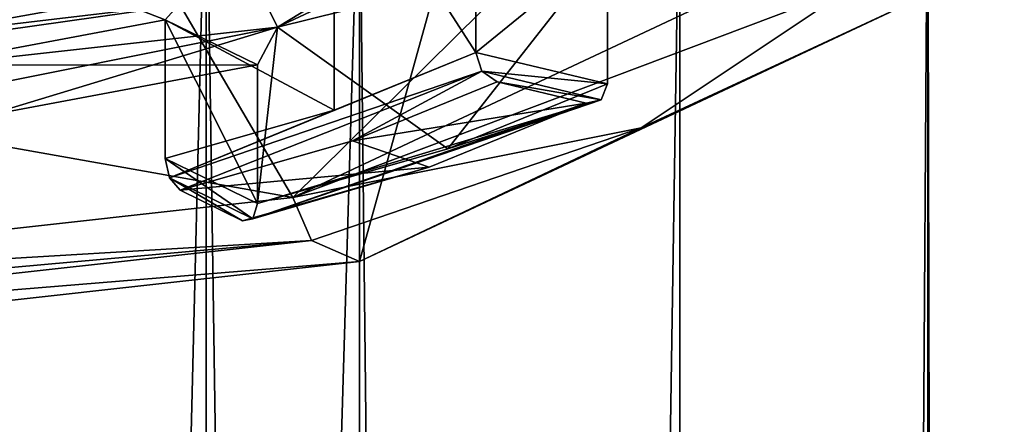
# Model space of a CAD drawing. Header units: millimetres. Extents: x -128 to 128, y 0 to 228.
# Tile 80 of 233: x 3.34 to 9, y 185.07 to 187.4. Entities that reach past the tile are written whole.
import ezdxf

# ---------------------------------------------------------------- set-up
doc = ezdxf.new("R2010")
doc.units = ezdxf.units.MM
doc.header["$LTSCALE"] = 65.185185
for name, color, linetype in [('110', 7, 'CONTINUOUS'), ('111', 7, 'CONTINUOUS'), ('124', 7, 'CONTINUOUS'), ('129', 7, 'CONTINUOUS'), ('1292', 7, 'CONTINUOUS'), ('133', 7, 'CONTINUOUS'), ('2305', 7, 'CONTINUOUS'), ('284', 7, 'CONTINUOUS'), ('287', 7, 'CONTINUOUS'), ('288', 7, 'CONTINUOUS'), ('309', 7, 'CONTINUOUS'), ('311', 7, 'CONTINUOUS'), ('313', 7, 'CONTINUOUS'), ('321', 7, 'CONTINUOUS'), ('324', 7, 'CONTINUOUS'), ('332', 7, 'CONTINUOUS'), ('336', 7, 'CONTINUOUS'), ('337', 7, 'CONTINUOUS'), ('353', 7, 'CONTINUOUS'), ('358', 7, 'CONTINUOUS'), ('359', 7, 'CONTINUOUS'), ('94', 7, 'CONTINUOUS'), ('97', 7, 'CONTINUOUS')]:
    doc.layers.add(name, color=color, linetype=linetype)

msp = doc.modelspace()

# ---------------------------------------------------------------- linework, layer by layer
at = {"layer": '110', "linetype": 'CONTINUOUS'}
for points in [[(6.9119, 186.7787, 130.2708), (8.5597, 187.549, 132.3872), (8.1302, 187.5949, 132.5133), (6.9119, 186.7787, 130.2708)], [(5.2898, 186.0096, 128.1578), (8.5597, 187.549, 132.3872), (6.9119, 186.7787, 130.2708), (5.2898, 186.0096, 128.1578)], [(5.0153, 186.1317, 128.4931), (5.2898, 186.0096, 128.1578), (6.9119, 186.7787, 130.2708), (5.0153, 186.1317, 128.4931)], [(0, 185.5757, 126.9656), (5.2898, 186.0096, 128.1578), (5.0153, 186.1317, 128.4931), (0, 185.5757, 126.9656)], [(0, 185.4218, 126.5428), (5.2898, 186.0096, 128.1578), (0, 185.5757, 126.9656), (0, 185.4218, 126.5428)]]:
    msp.add_3dface(points, dxfattribs=at)
at = {"layer": '111', "linetype": 'CONTINUOUS'}
for points in [[(5.2901, 196.2703, 124.4234), (8.5595, 197.8094, 128.652), (5.2898, 186.0096, 128.1578), (5.2901, 196.2703, 124.4234)], [(8.5595, 197.8094, 128.652), (8.5597, 187.549, 132.3872), (5.2898, 186.0096, 128.1578), (8.5595, 197.8094, 128.652)], [(0, 195.6824, 122.8082), (5.2901, 196.2703, 124.4234), (0, 185.4218, 126.5428), (0, 195.6824, 122.8082)], [(0, 185.4218, 126.5428), (5.2901, 196.2703, 124.4234), (5.2898, 186.0096, 128.1578), (0, 185.4218, 126.5428)]]:
    msp.add_3dface(points, dxfattribs=at)
at = {"layer": '124', "linetype": 'CONTINUOUS'}
for points in [[(4.908, 186.3775, 128.5837), (8.1302, 187.5949, 132.5133), (7.9413, 187.8054, 132.5069), (4.908, 186.3775, 128.5837)], [(6.9119, 186.7787, 130.2708), (8.1302, 187.5949, 132.5133), (4.908, 186.3775, 128.5837), (6.9119, 186.7787, 130.2708)], [(5.0153, 186.1317, 128.4931), (6.9119, 186.7787, 130.2708), (4.908, 186.3775, 128.5837), (5.0153, 186.1317, 128.4931)], [(0, 185.8321, 127.0852), (5.0153, 186.1317, 128.4931), (4.908, 186.3775, 128.5837), (0, 185.8321, 127.0852)], [(0, 185.5757, 126.9656), (5.0153, 186.1317, 128.4931), (0, 185.6791, 127.0785), (0, 185.5757, 126.9656)], [(0, 185.6791, 127.0785), (5.0153, 186.1317, 128.4931), (0, 185.8321, 127.0852), (0, 185.6791, 127.0785)]]:
    msp.add_3dface(points, dxfattribs=at)
at = {"layer": '129', "color": 7, "linetype": 'CONTINUOUS', "true_color": 0x002eff}
msp.add_3dface([(4.175, 187.6312, 127.6208), (0, 187.4025, 127.0586), (0, 187.2486, 126.5696), (4.175, 187.6312, 127.6208)], dxfattribs=at)
at = {"layer": '1292', "color": 9, "linetype": 'CONTINUOUS'}
for points in [[(0, 187.3576, 128.7913), (0, 187.1648, 129.0211), (4.2957, 187.7733, 130.6931), (0, 187.3576, 128.7913)], [(0, 187.3576, 128.7913), (4.2957, 187.7733, 130.6931), (0.6878, 187.3706, 128.8271), (0, 187.3576, 128.7913)], [(4.2957, 187.7733, 130.6931), (1.3672, 187.4096, 128.9341), (0.6878, 187.3706, 128.8271), (4.2957, 187.7733, 130.6931)]]:
    msp.add_3dface(points, dxfattribs=at)
at = {"layer": '133', "color": 9, "linetype": 'CONTINUOUS'}
for points in [[(7.7987, 188.761, 132.2085), (6.717, 187.8311, 130.2383), (4.8198, 187.3587, 128.3557), (7.7987, 188.761, 132.2085)], [(6.717, 187.8311, 130.2383), (5.7983, 186.6578, 129.5001), (4.8198, 187.3587, 128.3557), (6.717, 187.8311, 130.2383)], [(6.717, 187.0323, 130.529), (5.7983, 186.6578, 129.5001), (6.717, 187.8311, 130.2383), (6.717, 187.0323, 130.529)], [(4.8198, 187.3587, 128.3557), (1.4239, 186.6777, 127.0696), (0, 186.8231, 126.8841), (4.8198, 187.3587, 128.3557)], [(3.138, 186.8486, 127.539), (1.4239, 186.6777, 127.0696), (4.8198, 187.3587, 128.3557), (3.138, 186.8486, 127.539)], [(4.7033, 187.1423, 128.346), (3.138, 186.8486, 127.539), (4.8198, 187.3587, 128.3557), (4.7033, 187.1423, 128.346)], [(4.7033, 186.3436, 128.6367), (4.7033, 187.1423, 128.346), (4.8198, 187.3587, 128.3557), (4.7033, 186.3436, 128.6367)], [(5.7983, 186.6578, 129.5001), (4.7033, 186.3436, 128.6367), (4.8198, 187.3587, 128.3557), (5.7983, 186.6578, 129.5001)]]:
    msp.add_3dface(points, dxfattribs=at)
at = {"layer": '2305', "linetype": 'CONTINUOUS'}
for points in [[(4.908, 186.3775, 128.5837), (7.2313, 188.6765, 130.4928), (4.175, 187.6312, 127.6208), (4.908, 186.3775, 128.5837)], [(4.908, 186.3775, 128.5837), (7.9413, 187.8054, 132.5069), (7.2313, 188.6765, 130.4928), (4.908, 186.3775, 128.5837)], [(4.908, 186.3775, 128.5837), (4.175, 187.6312, 127.6208), (0, 187.2486, 126.5696), (4.908, 186.3775, 128.5837)], [(0, 185.8321, 127.0852), (4.908, 186.3775, 128.5837), (0, 187.2486, 126.5696), (0, 185.8321, 127.0852)]]:
    msp.add_3dface(points, dxfattribs=at)
at = {"layer": '284', "color": 9, "linetype": 'CONTINUOUS'}
for points in [[(4.5067, 187.5217, 130.5578), (0, 186.8834, 128.8042), (4.7199, 187.7314, 130.2569), (4.5067, 187.5217, 130.5578)], [(4.7199, 187.7314, 130.2569), (0, 186.8834, 128.8042), (0, 186.8935, 128.5749), (4.7199, 187.7314, 130.2569)], [(0, 187.0627, 128.4197), (4.7199, 187.7314, 130.2569), (0, 186.8935, 128.5749), (0, 187.0627, 128.4197)]]:
    msp.add_3dface(points, dxfattribs=at)
at = {"layer": '287', "color": 9, "linetype": 'CONTINUOUS'}
for points in [[(7.5607, 189.0221, 132.195), (4.8198, 187.3587, 128.3557), (4.6713, 187.6624, 128.4592), (7.5607, 189.0221, 132.195)], [(7.7987, 188.761, 132.2085), (4.8198, 187.3587, 128.3557), (7.5607, 189.0221, 132.195), (7.7987, 188.761, 132.2085)], [(4.8198, 187.3587, 128.3557), (0, 186.8231, 126.8841), (4.6713, 187.6624, 128.4592), (4.8198, 187.3587, 128.3557)], [(4.6713, 187.6624, 128.4592), (0, 186.8231, 126.8841), (0, 187.0142, 126.8924), (4.6713, 187.6624, 128.4592)], [(0, 187.1435, 127.0335), (4.6713, 187.6624, 128.4592), (0, 187.0142, 126.8924), (0, 187.1435, 127.0335)]]:
    msp.add_3dface(points, dxfattribs=at)
at = {"layer": '288', "color": 9, "linetype": 'CONTINUOUS'}
for points in [[(4.7199, 187.7314, 130.2569), (0, 187.0627, 128.4197), (4.7199, 188.6241, 129.932), (4.7199, 187.7314, 130.2569)], [(4.7199, 188.6241, 129.932), (0, 187.0627, 128.4197), (0, 187.9554, 128.0948), (4.7199, 188.6241, 129.932)]]:
    msp.add_3dface(points, dxfattribs=at)
at = {"layer": '309', "color": 9, "linetype": 'CONTINUOUS'}
for points in [[(6.0822, 187.0434, 130.998), (5.2503, 186.7043, 130.0664), (6.5942, 186.9208, 130.6612), (6.0822, 187.0434, 130.998)], [(6.5942, 186.9208, 130.6612), (5.2503, 186.7043, 130.0664), (5.6922, 186.5532, 129.6511), (6.5942, 186.9208, 130.6612)], [(5.2503, 186.7043, 130.0664), (4.2588, 186.4198, 129.2846), (5.6922, 186.5532, 129.6511), (5.2503, 186.7043, 130.0664)], [(4.2588, 186.4198, 129.2846), (4.6173, 186.2447, 128.8035), (5.6922, 186.5532, 129.6511), (4.2588, 186.4198, 129.2846)]]:
    msp.add_3dface(points, dxfattribs=at)
at = {"layer": '311', "color": 9, "linetype": 'CONTINUOUS'}
for points in [[(5.7983, 186.6578, 129.5001), (6.717, 187.0323, 130.529), (6.6811, 186.9413, 130.589), (5.7983, 186.6578, 129.5001)], [(4.7033, 186.3436, 128.6367), (6.6811, 186.9413, 130.589), (4.6781, 186.2562, 128.7068), (4.7033, 186.3436, 128.6367)], [(6.6811, 186.9413, 130.589), (6.5942, 186.9208, 130.6612), (4.6781, 186.2562, 128.7068), (6.6811, 186.9413, 130.589)], [(6.5942, 186.9208, 130.6612), (5.6922, 186.5532, 129.6511), (4.6781, 186.2562, 128.7068), (6.5942, 186.9208, 130.6612)], [(4.7033, 186.3436, 128.6367), (5.7983, 186.6578, 129.5001), (6.6811, 186.9413, 130.589), (4.7033, 186.3436, 128.6367)], [(5.6922, 186.5532, 129.6511), (4.6173, 186.2447, 128.8035), (4.6781, 186.2562, 128.7068), (5.6922, 186.5532, 129.6511)]]:
    msp.add_3dface(points, dxfattribs=at)
at = {"layer": '313', "color": 9, "linetype": 'CONTINUOUS'}
for points in [[(5.9953, 187.1055, 131.0402), (5.9593, 187.2138, 131.0276), (4.198, 186.4908, 129.3512), (5.9953, 187.1055, 131.0402)], [(4.198, 186.4908, 129.3512), (5.9593, 187.2138, 131.0276), (5.1442, 186.8815, 130.1147), (4.198, 186.4908, 129.3512)], [(4.2588, 186.4198, 129.2846), (5.9953, 187.1055, 131.0402), (4.198, 186.4908, 129.3512), (4.2588, 186.4198, 129.2846)], [(4.2588, 186.4198, 129.2846), (5.2503, 186.7043, 130.0664), (5.9953, 187.1055, 131.0402), (4.2588, 186.4198, 129.2846)], [(5.2503, 186.7043, 130.0664), (6.0822, 187.0434, 130.998), (5.9953, 187.1055, 131.0402), (5.2503, 186.7043, 130.0664)], [(4.1728, 186.6027, 129.3488), (4.198, 186.4908, 129.3512), (5.1442, 186.8815, 130.1147), (4.1728, 186.6027, 129.3488)]]:
    msp.add_3dface(points, dxfattribs=at)
at = {"layer": '321', "color": 9, "linetype": 'CONTINUOUS'}
for points in [[(0, 187.1435, 127.0335), (0, 187.1862, 127.151), (4.5978, 187.697, 128.5542), (0, 187.1435, 127.0335)], [(4.6713, 187.6624, 128.4592), (0, 187.1435, 127.0335), (4.5978, 187.697, 128.5542), (4.6713, 187.6624, 128.4592)]]:
    msp.add_3dface(points, dxfattribs=at)
at = {"layer": '324', "color": 9, "linetype": 'CONTINUOUS'}
for points in [[(5.1443, 188.479, 129.5334), (2.784, 187.9396, 128.0514), (4.1728, 187.4015, 129.058), (5.1443, 188.479, 129.5334)], [(5.1442, 186.8815, 130.1147), (5.1443, 188.479, 129.5334), (4.1728, 187.4015, 129.058), (5.1442, 186.8815, 130.1147)], [(5.1442, 186.8815, 130.1147), (5.9593, 187.2138, 131.0276), (5.1443, 188.479, 129.5334), (5.1442, 186.8815, 130.1147)], [(5.1443, 188.479, 129.5334), (5.9593, 187.2138, 131.0276), (5.9593, 188.0125, 130.7369), (5.1443, 188.479, 129.5334)], [(4.1728, 187.4015, 129.058), (2.784, 187.9396, 128.0514), (2.784, 187.1409, 128.3421), (4.1728, 187.4015, 129.058)], [(4.1728, 186.6027, 129.3488), (5.1442, 186.8815, 130.1147), (4.1728, 187.4015, 129.058), (4.1728, 186.6027, 129.3488)]]:
    msp.add_3dface(points, dxfattribs=at)
at = {"layer": '332', "color": 9, "linetype": 'CONTINUOUS'}
for points in [[(5.9593, 187.2138, 131.0276), (6.717, 187.8311, 130.2383), (5.9593, 188.0125, 130.7369), (5.9593, 187.2138, 131.0276)], [(6.717, 187.0323, 130.529), (6.717, 187.8311, 130.2383), (5.9593, 187.2138, 131.0276), (6.717, 187.0323, 130.529)], [(6.717, 187.0323, 130.529), (5.9593, 187.2138, 131.0276), (5.9953, 187.1055, 131.0402), (6.717, 187.0323, 130.529)], [(6.6811, 186.9413, 130.589), (6.717, 187.0323, 130.529), (5.9953, 187.1055, 131.0402), (6.6811, 186.9413, 130.589)], [(6.0822, 187.0434, 130.998), (6.6811, 186.9413, 130.589), (5.9953, 187.1055, 131.0402), (6.0822, 187.0434, 130.998)], [(6.0822, 187.0434, 130.998), (6.5942, 186.9208, 130.6612), (6.6811, 186.9413, 130.589), (6.0822, 187.0434, 130.998)]]:
    msp.add_3dface(points, dxfattribs=at)
at = {"layer": '336', "color": 9, "linetype": 'CONTINUOUS'}
for points in [[(4.7033, 187.1423, 128.346), (4.1728, 187.4015, 129.058), (2.784, 187.1409, 128.3421), (4.7033, 187.1423, 128.346)], [(3.138, 186.8486, 127.539), (4.7033, 187.1423, 128.346), (2.784, 187.1409, 128.3421), (3.138, 186.8486, 127.539)]]:
    msp.add_3dface(points, dxfattribs=at)
at = {"layer": '337', "color": 9, "linetype": 'CONTINUOUS'}
for points in [[(4.7033, 187.1423, 128.346), (4.7033, 186.3436, 128.6367), (4.1728, 187.4015, 129.058), (4.7033, 187.1423, 128.346)], [(4.7033, 186.3436, 128.6367), (4.1728, 186.6027, 129.3488), (4.1728, 187.4015, 129.058), (4.7033, 186.3436, 128.6367)], [(4.7033, 186.3436, 128.6367), (4.6781, 186.2562, 128.7068), (4.1728, 186.6027, 129.3488), (4.7033, 186.3436, 128.6367)], [(4.6781, 186.2562, 128.7068), (4.198, 186.4908, 129.3512), (4.1728, 186.6027, 129.3488), (4.6781, 186.2562, 128.7068)], [(4.6173, 186.2447, 128.8035), (4.2588, 186.4198, 129.2846), (4.198, 186.4908, 129.3512), (4.6173, 186.2447, 128.8035)], [(4.6781, 186.2562, 128.7068), (4.6173, 186.2447, 128.8035), (4.198, 186.4908, 129.3512), (4.6781, 186.2562, 128.7068)]]:
    msp.add_3dface(points, dxfattribs=at)
at = {"layer": '353', "color": 9, "linetype": 'CONTINUOUS'}
for points in [[(0, 187.5067, 127.3004), (4.4525, 188.0015, 128.6598), (0, 187.3155, 127.292), (0, 187.5067, 127.3004)], [(4.4525, 188.0015, 128.6598), (0, 187.1862, 127.151), (0, 187.3155, 127.292), (4.4525, 188.0015, 128.6598)], [(0, 187.1862, 127.151), (4.4525, 188.0015, 128.6598), (4.5978, 187.697, 128.5542), (0, 187.1862, 127.151)]]:
    msp.add_3dface(points, dxfattribs=at)
at = {"layer": '358', "color": 9, "linetype": 'CONTINUOUS'}
for points in [[(4.2957, 187.7733, 130.6931), (0, 187.1648, 129.0211), (4.2956, 187.5946, 130.7581), (4.2957, 187.7733, 130.6931)], [(0, 187.1648, 129.0211), (0, 186.986, 129.0862), (4.2956, 187.5946, 130.7581), (0, 187.1648, 129.0211)]]:
    msp.add_3dface(points, dxfattribs=at)
at = {"layer": '359', "color": 9, "linetype": 'CONTINUOUS'}
for points in [[(0, 186.986, 129.0862), (4.5067, 187.5217, 130.5578), (4.2956, 187.5946, 130.7581), (0, 186.986, 129.0862)], [(0, 186.8834, 128.8042), (4.5067, 187.5217, 130.5578), (0, 186.986, 129.0862), (0, 186.8834, 128.8042)]]:
    msp.add_3dface(points, dxfattribs=at)
at = {"layer": '94', "linetype": 'CONTINUOUS'}
for points in [[(0, 8.5, 9), (5.2898, 8.5, 7.2813), (0, 188.5, 9), (0, 8.5, 9)], [(0, 188.5, 9), (5.2898, 8.5, 7.2813), (5.2901, 188.5, 7.2812), (0, 188.5, 9)], [(5.2898, 8.5, -7.2813), (0, 8.5, -9), (5.2901, 188.5, -7.2812), (5.2898, 8.5, -7.2813)], [(5.2901, 188.5, -7.2812), (0, 8.5, -9), (0, 188.5, -9), (5.2901, 188.5, -7.2812)], [(5.2898, 8.5, 7.2813), (7.2813, 8.5, 5.2898), (5.2901, 188.5, 7.2812), (5.2898, 8.5, 7.2813)], [(7.2813, 8.5, -5.2898), (5.2898, 8.5, -7.2813), (5.2901, 188.5, -7.2812), (7.2813, 8.5, -5.2898)], [(5.2901, 188.5, 7.2812), (7.2813, 8.5, 5.2898), (8.5595, 188.5, 2.7812), (5.2901, 188.5, 7.2812)], [(8.5595, 188.5, -2.7812), (7.2813, 8.5, -5.2898), (5.2901, 188.5, -7.2812), (8.5595, 188.5, -2.7812)], [(7.2813, 8.5, 5.2898), (8.5597, 8.5, 2.7805), (8.5595, 188.5, 2.7812), (7.2813, 8.5, 5.2898)], [(8.5597, 8.5, -2.7805), (7.2813, 8.5, -5.2898), (8.5595, 188.5, -2.7812), (8.5597, 8.5, -2.7805)], [(8.5597, 8.5, 2.7805), (9, 8.5), (8.5595, 188.5, 2.7812), (8.5597, 8.5, 2.7805)], [(9, 8.5), (8.5597, 8.5, -2.7805), (8.5595, 188.5, 2.7812), (9, 8.5)], [(8.5595, 188.5, 2.7812), (8.5597, 8.5, -2.7805), (8.5595, 188.5, -2.7812), (8.5595, 188.5, 2.7812)]]:
    msp.add_3dface(points, dxfattribs=at)
at = {"layer": '97', "linetype": 'CONTINUOUS'}
for points in [[(0, 11.5, 7.5), (0, 188.5, 7.5), (4.4084, 188.5, 6.0676), (0, 11.5, 7.5)], [(4.4086, 11.5, 6.0675), (0, 11.5, 7.5), (4.4084, 188.5, 6.0676), (4.4086, 11.5, 6.0675)], [(0, 188.5, -7.5), (0, 11.5, -7.5), (4.4086, 11.5, -6.0675), (0, 188.5, -7.5)], [(0, 188.5, -7.5), (4.4086, 11.5, -6.0675), (4.4084, 188.5, -6.0676), (0, 188.5, -7.5)], [(7.1329, 188.5, 2.3176), (4.4086, 11.5, 6.0675), (4.4084, 188.5, 6.0676), (7.1329, 188.5, 2.3176)], [(4.4086, 11.5, -6.0675), (7.1328, 11.5, -2.318), (4.4084, 188.5, -6.0676), (4.4086, 11.5, -6.0675)], [(4.4084, 188.5, -6.0676), (7.1328, 11.5, -2.318), (7.1329, 188.5, -2.3176), (4.4084, 188.5, -6.0676)], [(7.1328, 11.5, 2.318), (4.4086, 11.5, 6.0675), (7.1329, 188.5, 2.3176), (7.1328, 11.5, 2.318)], [(7.1328, 11.5, -2.318), (7.1328, 11.5, 2.318), (7.1329, 188.5, -2.3176), (7.1328, 11.5, -2.318)], [(7.1329, 188.5, -2.3176), (7.1328, 11.5, 2.318), (7.1329, 188.5, 2.3176), (7.1329, 188.5, -2.3176)]]:
    msp.add_3dface(points, dxfattribs=at)

doc.saveas('drawing.dxf')
